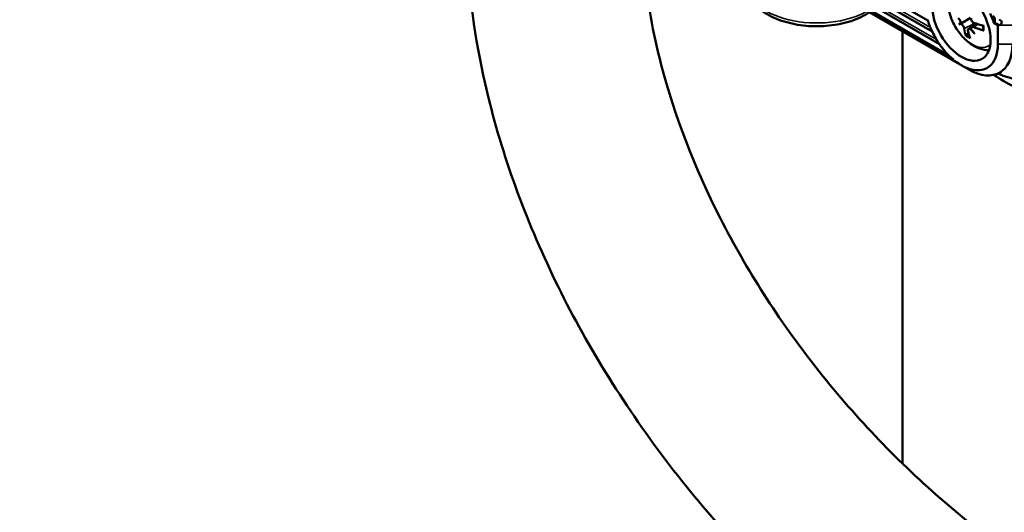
# Model space of a CAD drawing. Header units: millimetres. Extents: x 0 to 2970, y 0 to 2100.
# Tile 17 of 22: x 2127 to 2222, y 710 to 758. Entities that reach past the tile are written whole.
import ezdxf

# ---------------------------------------------------------------- set-up
doc = ezdxf.new("R2010")
doc.units = ezdxf.units.MM
doc.header["$LTSCALE"] = 5
doc.layers.add('Sichtbar (ISO)', color=7, linetype='Continuous', lineweight=50)
doc.layers.add('Sichtbar schmal (ISO)', color=7, linetype='Continuous', lineweight=35)

msp = doc.modelspace()

# ---------------------------------------------------------------- linework, layer by layer
at = {"layer": 'Sichtbar (ISO)'}
for p, q in [((2130.213, 806.764), (2214.919, 757.859)), ((2126.987, 806.169), (2218.204, 753.505)), ((2217.639, 753.876), (2127.47, 805.935)), ((2127.718, 805.845), (2217.391, 754.073)), ((2129.077, 805.787), (2216.032, 755.583)), ((2129.79, 806.192), (2215.329, 756.806)), ((2218.29, 757.684), (2219.055, 758.126)), ((2217.905, 757.462), (2218.29, 757.684)), ((2218.835, 757.032), (2219.575, 757.572)), ((2219.164, 757.222), (2219.622, 757.556)), ((2221.38, 757.671), (2221.317, 757.635)), ((2221.698, 757.415), (2221.317, 757.635)), ((2221.38, 757.671), (2221.825, 757.415)), ((2221.698, 755.57), (2221.698, 757.415)), ((2221.698, 757.415), (2221.825, 757.415)), ((2212.472, 714.957), (2212.472, 756.814)), ((2218.87, 753.12), (2218.204, 753.505)), ((2221.87, 752.823), (2221.895, 752.838))]:
    msp.add_line(p, q, dxfattribs=at)
msp.add_ellipse((2218.163, 757.611), major_axis=(-2, 3.464), ratio=0.57735, dxfattribs=at)
for centre, major_axis, ratio, start_param, end_param in [((2218.163, 757.611), (2.5, -4.33), 0.57735, 4.318345, 4.547489), ((2218.163, 757.611), (-2.5, 4.33), 0.57735, 4.395877, 4.593899), ((2221.512, 757.687), (0.566, 0), 0.57735, 5.298075, 7.268296), ((2223.308, 759.492), (-5.615, -2.447), 0.143373, 5.840674, 5.938039), ((2222.365, 761.126), (-4.927, -3.64), 0.143373, 0.345146, 0.442511), ((2217.279, 757.334), (1.173, 0.383), 0.031225, 0.522233, 0.805577), ((2217.481, 756.984), (-0.918, -0.824), 0.031225, 2.336016, 2.61936), ((2223.138, 760.206), (-3.71, -4.957), 0.597422, 5.74246, 5.919836), ((2218.445, 756.428), (1.155, 0.682), 0.166532, 0.850053, 0.909505), ((2223.257, 760.611), (-3.692, 4.888), 0.903191, 1.628763, 1.726129), ((2222.314, 760.066), (2.661, -5.517), 0.702679, 4.934107, 5.031472), ((2222.92, 760.08), (-6.188, 0.2), 0.496783, 0.977539, 1.154915), ((2222.92, 760.61), (6.187, 0.229), 0.652217, 4.078889, 4.256264), ((2218.163, 757.611), (2.5, -4.33), 0.57735, 4.547489, 4.823962), ((2222.679, 760.471), (2.464, 5.68), 0.551579, 2.466302, 2.643678), ((2218.163, 757.611), (2.5, -4.33), 0.57735, 4.823962, 5.277629), ((2218.163, 757.611), (2.5, -4.33), 0.57735, 5.646409, 7.068583), ((2218.87, 758.019), (3, -5.196), 0.57735, 5.497787, 7.068583), ((2218.163, 757.611), (2.5, -4.33), 0.57735, 5.349166, 5.646409)]:
    msp.add_ellipse(centre, major_axis=major_axis, ratio=ratio, start_param=start_param, end_param=end_param, dxfattribs=at)
for points, knots in [([(2230.084, 701.549), (2225.249, 704.349), (2220.537, 707.733), (2211.745, 715.415), (2207.667, 719.712), (2200.471, 728.877), (2197.353, 733.743), (2192.309, 743.641), (2190.384, 748.671), (2188.296, 756.685), (2187.745, 759.747), (2187.454, 762.703)], [0.240533, 0.240533, 0.240533, 0.240533, 0.506586, 0.506586, 0.772638, 0.772638, 1.038691, 1.038691, 1.304744, 1.304744, 1.474088, 1.474088, 1.474088, 1.474088]), ([(2221.564, 686.838), (2215.743, 690.209), (2210.152, 694.231), (2199.758, 703.314), (2194.956, 708.374), (2186.441, 719.217), (2182.728, 725), (2176.641, 736.946), (2174.266, 743.108), (2171.509, 753.687), (2170.751, 758.099), (2170.412, 762.449)], [0.240533, 0.240533, 0.240533, 0.240533, 0.506586, 0.506586, 0.772638, 0.772638, 1.038691, 1.038691, 1.304744, 1.304744, 1.494599, 1.494599, 1.494599, 1.494599]), ([(2209.276, 758.659), (2209.017, 758.488), (2208.737, 758.333), (2207.835, 757.906), (2207.159, 757.686), (2205.735, 757.388), (2204.988, 757.31), (2203.496, 757.3), (2202.75, 757.367), (2201.324, 757.642), (2200.645, 757.85), (2199.416, 758.399), (2198.867, 758.74), (2197.976, 759.536), (2197.627, 759.989), (2197.249, 760.864), (2197.162, 761.263), (2197.162, 761.663)], [4.646376, 4.646376, 4.646376, 4.646376, 4.811923, 4.811923, 5.150294, 5.150294, 5.486109, 5.486109, 5.820388, 5.820388, 6.156002, 6.156002, 6.494314, 6.494314, 6.82382, 6.82382, 7.068583, 7.068583, 7.068583, 7.068583]), ([(2220.825, 754.971), (2220.723, 754.975), (2220.622, 754.984), (2220.19, 755.046), (2219.884, 755.149), (2219.241, 755.458), (2218.918, 755.685), (2218.306, 756.236), (2218.023, 756.568), (2217.539, 757.286), (2217.339, 757.67), (2217.031, 758.473), (2216.924, 758.891), (2216.835, 759.745), (2216.85, 760.182), (2217.023, 760.83), (2217.101, 761.036), (2217.208, 761.237)], [4.271743, 4.271743, 4.271743, 4.271743, 4.352997, 4.352997, 4.628509, 4.628509, 4.984716, 4.984716, 5.377585, 5.377585, 5.765963, 5.765963, 6.156377, 6.156377, 6.54394, 6.54394, 6.723832, 6.723832, 6.723832, 6.723832]), ([(2217.853, 758.102), (2217.878, 758.083), (2217.905, 758.056), (2217.956, 757.991), (2217.98, 757.953), (2218.021, 757.879), (2218.039, 757.837), (2218.067, 757.756), (2218.076, 757.717), (2218.083, 757.663), (2218.084, 757.644), (2218.083, 757.626)], [0, 0, 0, 0, 0.01281994, 0.01281994, 0.02563988, 0.02563988, 0.0382411, 0.0382411, 0.05084233, 0.05084233, 0.05834476, 0.05834476, 0.05834476, 0.05834476]), ([(2219.378, 757.643), (2219.343, 757.656), (2219.305, 757.677), (2219.237, 757.732), (2219.207, 757.766), (2219.159, 757.836), (2219.139, 757.877), (2219.113, 757.959), (2219.107, 758), (2219.109, 758.059), (2219.111, 758.08), (2219.117, 758.101)], [0, 0, 0, 0, 0.01281994, 0.01281994, 0.02563988, 0.02563988, 0.0382411, 0.0382411, 0.05084233, 0.05084233, 0.05834476, 0.05834476, 0.05834476, 0.05834476]), ([(2221.242, 758.291), (2221.256, 758.278), (2221.269, 758.264), (2221.321, 758.202), (2221.353, 758.147), (2221.397, 758.039), (2221.412, 757.979), (2221.422, 757.855), (2221.417, 757.793), (2221.397, 757.716), (2221.389, 757.693), (2221.38, 757.671)], [0.04241261, 0.04241261, 0.04241261, 0.04241261, 0.04829031, 0.04829031, 0.06650534, 0.06650534, 0.08391634, 0.08391634, 0.10132733, 0.10132733, 0.10845796, 0.10845796, 0.10845796, 0.10845796]), ([(2218.136, 757.535), (2218.149, 757.528), (2218.162, 757.52), (2218.201, 757.492), (2218.231, 757.465), (2218.288, 757.403), (2218.315, 757.367), (2218.36, 757.296), (2218.382, 757.256), (2218.414, 757.179), (2218.425, 757.142), (2218.432, 757.106), (2218.432, 757.102), (2218.433, 757.097)], [0.01973363, 0.01973363, 0.01973363, 0.01973363, 0.02581454, 0.02581454, 0.03840166, 0.03840166, 0.05098878, 0.05098878, 0.06369453, 0.06369453, 0.07640029, 0.07640029, 0.0781393, 0.0781393, 0.0781393, 0.0781393]), ([(2218.798, 756.887), (2218.791, 756.919), (2218.791, 756.95), (2218.805, 757.001), (2218.819, 757.021), (2218.856, 757.047), (2218.881, 757.054), (2218.939, 757.052), (2218.972, 757.044), (2219.023, 757.022), (2219.044, 757.011), (2219.064, 756.999)], [0, 0, 0, 0, 0.01281994, 0.01281994, 0.02563988, 0.02563988, 0.0382411, 0.0382411, 0.05084233, 0.05084233, 0.05834476, 0.05834476, 0.05834476, 0.05834476]), ([(2219.117, 757.029), (2219.113, 757.046), (2219.11, 757.063), (2219.106, 757.111), (2219.11, 757.143), (2219.133, 757.195), (2219.152, 757.216), (2219.197, 757.242), (2219.226, 757.25), (2219.292, 757.249), (2219.329, 757.241), (2219.368, 757.226), (2219.373, 757.224), (2219.378, 757.222)], [0.01973363, 0.01973363, 0.01973363, 0.01973363, 0.02581454, 0.02581454, 0.03840166, 0.03840166, 0.05098878, 0.05098878, 0.06369453, 0.06369453, 0.07640029, 0.07640029, 0.0781393, 0.0781393, 0.0781393, 0.0781393]), ([(2219.338, 757.661), (2219.336, 757.648), (2219.334, 757.636), (2219.322, 757.584), (2219.308, 757.545), (2219.293, 757.51)], [0.25963432, 0.25963432, 0.25963432, 0.25963432, 0.26306675, 0.26306675, 0.27472951, 0.27472951, 0.27472951, 0.27472951]), ([(2220.258, 757.367), (2220.26, 757.348), (2220.261, 757.33), (2220.265, 757.281), (2220.266, 757.251), (2220.267, 757.191), (2220.267, 757.162), (2220.266, 757.104), (2220.265, 757.076), (2220.261, 757.021), (2220.258, 756.994), (2220.254, 756.967)], [3.0274518, 3.0274518, 3.0274518, 3.0274518, 3.0598924, 3.0598924, 3.1143577, 3.1143577, 3.1688231, 3.1688231, 3.2232884, 3.2232884, 3.2777538, 3.2777538, 3.2777538, 3.2777538]), ([(2220.329, 756.886), (2220.315, 756.89), (2220.301, 756.896), (2220.28, 756.909), (2220.27, 756.919), (2220.258, 756.938), (2220.254, 756.95), (2220.254, 756.963), (2220.254, 756.965), (2220.255, 756.967)], [0.01478266, 0.01478266, 0.01478266, 0.01478266, 0.01906782, 0.01906782, 0.02382277, 0.02382277, 0.02855937, 0.02855937, 0.02952745, 0.02952745, 0.02952745, 0.02952745]), ([(2241.34, 757.024), (2241.033, 756.155), (2240.597, 755.381), (2239.475, 753.884), (2238.758, 753.218), (2237.027, 751.954), (2235.986, 751.439), (2233.66, 750.602), (2232.36, 750.336), (2229.728, 750.109), (2228.397, 750.151), (2225.771, 750.56), (2224.476, 750.923), (2222.575, 751.803), (2221.936, 752.164), (2221.319, 752.605)], [3.593913, 3.593913, 3.593913, 3.593913, 3.801244, 3.801244, 4.061655, 4.061655, 4.406435, 4.406435, 4.815467, 4.815467, 5.226863, 5.226863, 5.63956, 5.63956, 5.854646, 5.854646, 5.854646, 5.854646]), ([(2218.618, 756.361), (2218.614, 756.37), (2218.613, 756.382), (2218.614, 756.406), (2218.617, 756.422), (2218.627, 756.45), (2218.636, 756.466), (2218.652, 756.49), (2218.662, 756.501), (2218.671, 756.511)], [0.01478266, 0.01478266, 0.01478266, 0.01478266, 0.01906782, 0.01906782, 0.02382277, 0.02382277, 0.02855937, 0.02855937, 0.03243157, 0.03243157, 0.03243157, 0.03243157]), ([(2221.716, 752.743), (2221.882, 752.66), (2222.049, 752.585), (2222.51, 752.404), (2222.803, 752.316), (2223.377, 752.199), (2223.659, 752.171), (2224.204, 752.177), (2224.467, 752.211), (2224.968, 752.342), (2225.205, 752.439), (2225.425, 752.566)], [4.7812646, 4.7812646, 4.7812646, 4.7812646, 4.8694686, 4.8694686, 5.0265482, 5.0265482, 5.1836279, 5.1836279, 5.3407075, 5.3407075, 5.4977871, 5.4977871, 5.4977871, 5.4977871]), ([(2221.895, 752.838), (2221.948, 752.868), (2222.004, 752.889), (2222.062, 752.904), (2222.075, 752.906), (2222.075, 752.906)], [0.7853982, 0.7853982, 0.7853982, 0.7853982, 0.9424778, 0.9424778, 1.0424267, 1.0424267, 1.0424267, 1.0424267])]:
    msp.add_open_spline(points, degree=3, knots=knots, dxfattribs=at)
for points, weights in [([(2219.293, 757.51), (2219.249, 757.413), (2219.198, 757.297)], [1.61364483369, 1.48703097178, 1.35930963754]), ([(2218.844, 756.678), (2218.76, 756.596), (2218.671, 756.511)], [1.00093832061, 1.00117413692, 1.00063518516])]:
    msp.add_rational_spline(points, weights, degree=2, dxfattribs=at)
msp.add_open_spline([(2218.686, 753.271), (2218.513, 753.344), (2218.349, 753.421), (2218.204, 753.505)], degree=3, dxfattribs=at)
at = {"layer": 'Sichtbar schmal (ISO)'}
for p, q in [((2128.244, 805.728), (2216.865, 754.563)), ((2129.362, 805.899), (2215.747, 756.025)), ((2129.967, 806.367), (2215.165, 757.177)), ((2218.433, 757.097), (2219.293, 757.51)), ((2219.378, 757.222), (2219.792, 757.501)), ((2223.113, 757.415), (2221.825, 757.415)), ((2223.113, 755.57), (2221.698, 755.57))]:
    msp.add_line(p, q, dxfattribs=at)
for centre, major_axis, start_param, end_param in [((2204.162, 761.663), (-7, 0), 0, 2.347219), ((2219.189, 758.203), (1.617, -2.801), 3.041388, 6.38339), ((2218.818, 757.989), (-1.077, 1.866), 3.795166, 4.058816), ((2218.818, 757.989), (1.077, -1.866), 5.365962, 5.629612), ((2218.863, 758.015), (-0.998, 1.729), 2.220413, 2.410938), ((2221.305, 759.425), (3.952, -6.846), 5.572907, 7.068583), ((2218.895, 758.034), (3, -5.196), 0, 0.785398)]:
    msp.add_ellipse(centre, major_axis=major_axis, ratio=0.57735, start_param=start_param, end_param=end_param, dxfattribs=at)

doc.saveas('drawing.dxf')
